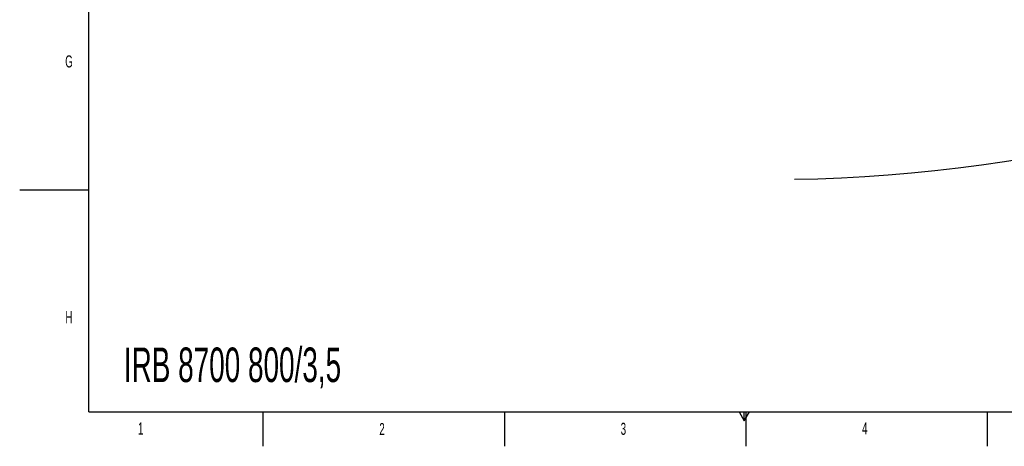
# Model space of a CAD drawing. Extents: x 0 to 8410, y 0 to 5940.
# Tile 1 of 161: x 0 to 2854, y 0 to 1236. Entities that reach past the tile are written whole.
import ezdxf

# ---------------------------------------------------------------- set-up
doc = ezdxf.new("R2010")
doc.units = 0
doc.header["$LTSCALE"] = 10
doc.layers.get('0').update_dxf_attribs({"linetype": 'CONTINUOUS'})
doc.styles.add('SLDTEXTSTYLE0', font='TXT', dxfattribs={"width": 0.605})
doc.dimstyles.new('SLDDIMSTYLE10', dxfattribs={"dimtxt": 50, "dimasz": 50, "dimexe": 0, "dimexo": 0.0625, "dimgap": -12.5, "dimtad": 0, "dimtih": 1, "dimtoh": 1, "dimdec": 1, "dimlfac": 0.5, "dimrnd": 1e-09, "dimzin": 12, "dimtxsty": 'SLDTEXTSTYLE0', "dimblk1": 'NONE', "dimsah": 1, "dimcen": 0, "dimazin": 3, "dimtfac": 1, "dimtmove": 0, "dimatfit": 3, "dimtolj": 1})

# ---------------------------------------------------------------- blocks, each defined once
blk = doc.blocks.new('_D_25')
at = {"color": 7, "linetype": 'CONTINUOUS'}
for p, q in [((2062.6, 5429.6), (2293.3, 4952.4)), ((2293.3, 4952.4), (2402.6, 4726.3)), ((2433.4, 4741.7), (2433.4, 4820.9)), ((2433.4, 4820.9), (2655.2, 4820.9)), ((2655.2, 4820.9), (2655.2, 4741.7)), ((2655.2, 4741.7), (2433.4, 4741.7)), ((2402.6, 4726.3), (2660.9, 4726.3))]:
    blk.add_line(p, q, dxfattribs=at)
blk.add_arc((2178, 5191), 4418, 270.8765, 299.0424, dxfattribs=at)
blk.add_solid([(2293.3, 4952.4), (2308.3, 4904.2), (2321.8, 4910.7)], dxfattribs=at)
at = {"color": 7, "linetype": 'CONTINUOUS', "char_height": 50, "attachment_point": 1, "style": 'SLDTEXTSTYLE0'}
for s, insert in [('%%c', (2450.5, 4806.1)), ('265', (2523.4, 4806.3))]:
    blk.add_mtext(s, dxfattribs=dict(at, insert=insert))
blk = doc.blocks.new('_NONE')

msp = doc.modelspace()

# ---------------------------------------------------------------- linework, layer by layer
at = {"color": 7, "linetype": 'CONTINUOUS'}
for p, q in [((200, 100), (200, 5840)), ((0, 742.5), (200, 742.5)), ((200, 100), (8310, 100)), ((705, 100), (705, 0)), ((1405, 100), (1405, 0)), ((2085, 100), (2100, 74.019238)), ((2100, 74.019238), (2115, 100)), ((2100, 74.019238), (2100, 100)), ((2105, 100), (2105, 0)), ((2805, 0), (2805, 100))]:
    msp.add_line(p, q, dxfattribs=at)

# ---------------------------------------------------------------- texts
at = {"color": 7, "linetype": 'CONTINUOUS', "attachment_point": 1, "style": 'SLDTEXTSTYLE0'}
for s, insert, char_height in [('G', (131.89109, 1132.450423), 35), ('H', (132.632032, 391.664465), 35), ('IRB 8700 800/3,5', (301.968938, 286.096462), 100), ('1', (342.680491, 68.937259), 35), ('2', (1042.386722, 67.510791), 35), ('3', (1741.928486, 68.190673), 35), ('4', (2441.655926, 69.369245), 35)]:
    msp.add_mtext(s, dxfattribs=dict(at, insert=insert, char_height=char_height))

# ---------------------------------------------------------------- dimensions: what is measured, and where the dimension line sits
at = {"color": 7, "linetype": 'CONTINUOUS'}
dim = msp.add_diameter_dim_2p(p1=(2062.617807, 5429.602355), p2=(2293.312801, 4952.444289), dimstyle='SLDDIMSTYLE10', dxfattribs=at)
dim.commit()
dim.dimension.update_dxf_attribs({"geometry": '_D_25', "text_midpoint": (2544.283743, 4781.269917), "dimtype": 163})

doc.saveas('drawing.dxf')
